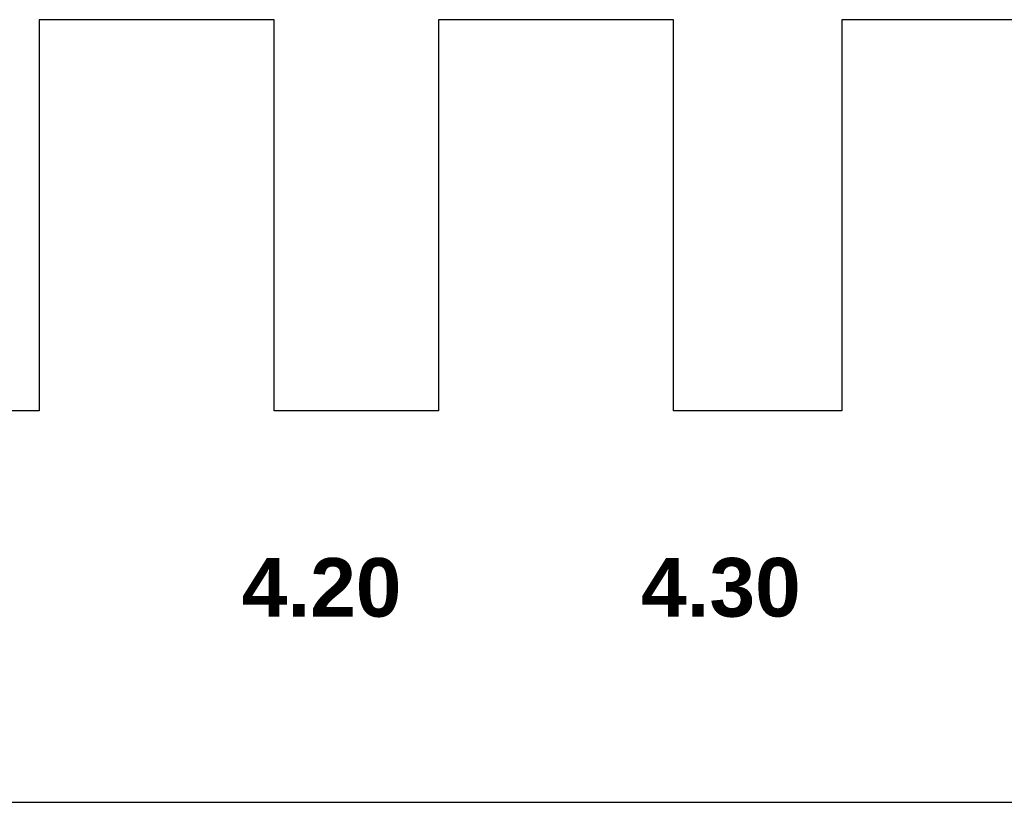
# Model space of a CAD drawing. Header units: millimetres. Extents: x -49 to 798, y -127 to 363.
# Tile 23 of 170: x 104 to 129, y -59 to -39. Entities that reach past the tile are written whole.
import ezdxf

# ---------------------------------------------------------------- set-up
doc = ezdxf.new("R2010")
doc.units = ezdxf.units.MM
doc.header["$MEASUREMENT"] = 0
doc.layers.add('corte', color=1, linetype='Continuous', true_color=0xff0000)
doc.layers.add('grabado', color=3, linetype='Continuous', true_color=0x00ff00)

msp = doc.modelspace()

# ---------------------------------------------------------------- linework, layer by layer
at = {"layer": 'corte'}
for p, q in [((110.374, -38.564), (104.374, -38.564)), ((104.374, -38.564), (104.374, -48.564)), ((110.374, -48.564), (110.374, -38.564)), ((120.574, -38.564), (114.574, -38.564)), ((114.574, -38.564), (114.574, -48.564)), ((120.574, -48.564), (120.574, -38.564)), ((130.874, -38.564), (124.874, -38.564)), ((124.874, -38.564), (124.874, -48.564)), ((104.374, -48.564), (100.274, -48.564)), ((114.574, -48.564), (110.374, -48.564)), ((124.874, -48.564), (120.574, -48.564)), ((-49.226, -58.564), (177.074, -58.564))]:
    msp.add_line(p, q, dxfattribs=at)

# ---------------------------------------------------------------- texts
at = {"layer": 'grabado', "char_height": 1.5, "width": 5.42593, "attachment_point": 8, "line_spacing_factor": 0.963855}
for s, insert in [('\\fArial|b1;4.20', (111.585, -53.843)), ('\\fArial|b1;4.30', (121.785, -53.843))]:
    msp.add_mtext(s, dxfattribs=dict(at, insert=insert))

doc.saveas('drawing.dxf')
